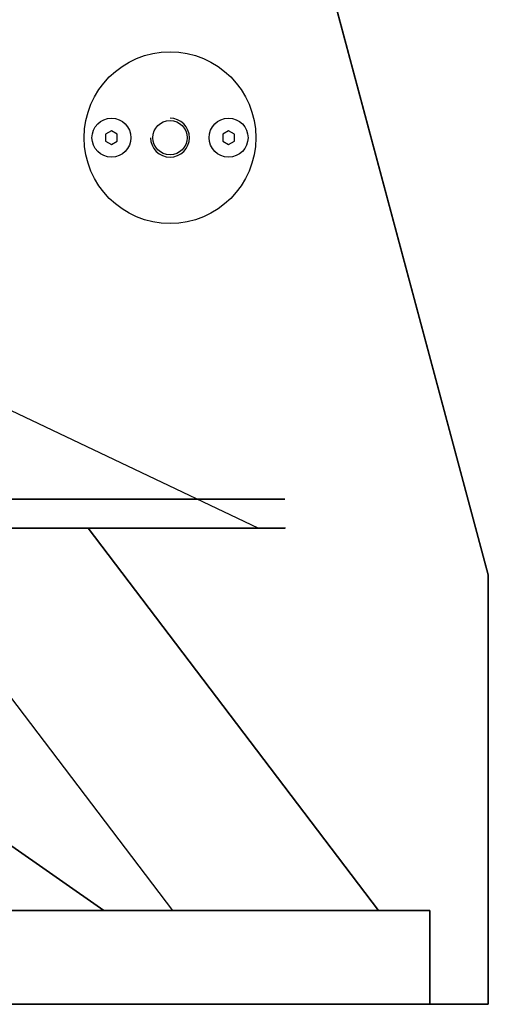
# Model space of a CAD drawing. Header units: millimetres. Extents: x -215 to 215, y -1755 to 257.
# Tile 6 of 7: x 94 to 215, y -255 to -3. Entities that reach past the tile are written whole.
import ezdxf

# ---------------------------------------------------------------- set-up
doc = ezdxf.new("R2010")
doc.units = ezdxf.units.MM
doc.layers.add('KF_LINE_212_9_i_SPEAKDETAIL', color=250, linetype='Continuous')
doc.layers.add('KF_LINE_212_9_i_SPEAKER', color=253, linetype='Continuous')

# ---------------------------------------------------------------- blocks, each defined once
blk = doc.blocks.new('KF_Line_212_9_i')
at = {"layer": 'KF_LINE_212_9_i_SPEAKDETAIL', "extrusion": (0, 1, 0)}
for points, elevation in [([(-32.13, -119.43), (-31.27, -117.93), (-32.13, -116.43), (-33.87, -116.43), (-34.73, -117.93), (-33.87, -119.43)], 508.5), ([(-32.13, -149.43), (-31.27, -147.93), (-32.13, -146.43), (-33.87, -146.43), (-34.73, -147.93), (-33.87, -149.43)], 508.5), ([(-32.13, -119.43), (-31.27, -117.93), (-32.13, -116.43), (-33.87, -116.43), (-34.73, -117.93), (-33.87, -119.43)], -508.5), ([(-32.13, -149.43), (-31.27, -147.93), (-32.13, -146.43), (-33.87, -146.43), (-34.73, -147.93), (-33.87, -149.43)], -508.5)]:
    blk.add_lwpolyline(points, close=True, dxfattribs=dict(at, elevation=elevation))
for centre, radius in [((-33, -132.93, 508.5), 22), ((-33, -147.93, 508.5), 5), ((-33, -117.93, 508.5), 5), ((-33, -132.93, 508.5), 4.4), ((-33, -132.93, -508.5), 22), ((-33, -147.93, -508.5), 5), ((-33, -117.93, -508.5), 5), ((-33, -132.93, -508.5), 4.4)]:
    blk.add_circle(centre, radius, dxfattribs=at)
for centre in [(-33, -132.93, 508.5), (-33, -132.93, -508.5)]:
    blk.add_arc(centre, 5, 90, 0, dxfattribs=at)
at = {"layer": 'KF_LINE_212_9_i_SPEAKDETAIL', "color": 253}
for points, invisible_edges in [([(231, 492.5, -115.94), (231, 480, -115.94), (231, 480, 115.06), (231, 492.5, 115.06)], 5), ([(231, 480, -134), (231, 480, -183.5), (231, 492.5, -183.5), (231, 492.5, -134)], 10), ([(231, 480, -199.5), (231, 248, -199.5), (231, 256, -191.5), (231, 472, -191.5)], 10), ([(231, 480, -115.94), (231, 472, -126), (231, 256, -126), (231, 248, -115.94)], 5), ([(231, 480, -183.5), (231, 477.66, -189.16), (231, 472, -191.5), (231, 480, -199.5)], 12), ([(231, 472, -126), (231, 480, -115.94), (231, 480, -134), (231, 477.66, -128.34)], 3), ([(231, 256, -126), (231, 248, -115.94), (231, 248, -134), (231, 250.34, -128.34)], 3), ([(231, 248, -183.5), (231, 250.34, -189.16), (231, 256, -191.5), (231, 248, -199.5)], 12), ([(231, 248, -115.94), (231, 248, 115.06), (231, 235.5, 115.06), (231, 235.5, -115.94)], 10), ([(231, 248, -115.94), (231, 248, -134), (231, 235.5, -134), (231, 235.5, -115.94)], 11), ([(231, 248, -134), (231, 248, -183.5), (231, 235.5, -183.5), (231, 235.5, -134)], 10), ([(231, 248, -183.5), (231, 248, -199.5), (231, 235.5, -199.5), (231, 235.5, -183.5)], 9)]:
    blk.add_3dface(points, dxfattribs=dict(at, invisible_edges=invisible_edges))
at = {"layer": 'KF_LINE_212_9_i_SPEAKDETAIL'}
for points, invisible_edges in [([(231, 480, -115.94), (213.87, 443.36, -91.57), (213.87, 286.64, -91.57), (231, 248, -115.94)], 2), ([(231, 480, -115.94), (213.87, 443.36, -91.57), (213.87, 443.36, 90.69), (231, 480, 115.06)], 2), ([(231, 248, -115.94), (213.87, 286.64, -91.57), (213.87, 286.64, 90.69), (231, 248, 115.06)], 2), ([(231, 235.5, -199.5), (231, 173.11, -138.11), (231, 124.9, -186.32), (231, 124.9, -199.5)], 5), ([(231, 235.5, -89.9), (231, 235.5, -199.5), (231, 173.11, -138.11), (231, 221.32, -89.9)], 10), ([(125.56, 149.78, -114.78), (125.56, 169.97, -90.19), (133, 169.97, -90.19), (133, 149.78, -114.78)], 10), ([(133, 149.9, -114.9), (133, 170.11, -90.28), (133, 147, -59.12), (133, 120.56, -85.56)], 10), ([(133, 149.78, -114.78), (133, 169.97, -90.19), (133, 164.46, -86.39), (133, 145.12, -109.96)], 10), ([(77.19, 61.93, -26.93), (77.19, 66.67, -21.16), (133, 164.46, -86.39), (133, 145.12, -109.96)], 10), ([(125.56, 125.19, -134.97), (125.56, 149.78, -114.78), (133, 149.78, -114.78), (133, 125.19, -134.97)], 10), ([(133, 125.28, -135.11), (133, 149.9, -114.9), (133, 120.56, -85.56), (133, 94.12, -112)], 10), ([(133, 125.19, -134.97), (133, 149.78, -114.78), (133, 145.12, -109.96), (133, 121.55, -129.3)], 10), ([(77.19, 56.16, -31.67), (77.19, 61.93, -26.93), (133, 145.12, -109.96), (133, 121.55, -129.3)], 10), ([(125.56, 97.12, -149.97), (125.56, 125.19, -134.97), (133, 125.19, -134.97), (133, 97.12, -149.97)], 10), ([(133, 97.19, -150.13), (133, 125.28, -135.11), (133, 94.12, -112), (133, 83.26, -112)], 10), ([(133, 97.12, -149.97), (133, 125.19, -134.97), (133, 121.55, -129.3), (133, 94.66, -143.67)], 10), ([(231, -54.9, -186.32), (231, -54.9, -199.5), (231, 124.9, -199.5), (231, 124.9, -186.32)], 5), ([(77.19, 49.58, -35.19), (77.19, 56.16, -31.67), (133, 121.55, -129.3), (133, 94.66, -143.67)], 10), ([(125.56, 66.67, -159.21), (125.56, 97.12, -149.97), (133, 97.12, -149.97), (133, 66.67, -159.21)], 10), ([(133, 66.7, -159.38), (133, 97.19, -150.13), (133, 83.26, -112), (133, 59.13, -112)], 10), ([(133, 66.67, -159.21), (133, 97.12, -149.97), (133, 94.66, -143.67), (133, 65.49, -152.52)], 10), ([(77.19, 42.43, -37.36), (77.19, 49.58, -35.19), (133, 94.66, -143.67), (133, 65.49, -152.52)], 10), ([(125.56, 35, -162.33), (125.56, 66.67, -159.21), (133, 66.67, -159.21), (133, 35, -162.33)], 10), ([(133, 35, -162.5), (133, 66.7, -159.38), (133, 59.13, -112), (133, 35, -112)], 10), ([(133, 35, -162.33), (133, 66.67, -159.21), (133, 65.49, -152.52), (133, 35.15, -155.51)], 10), ([(77.19, 35, -38.09), (77.19, 42.43, -37.36), (133, 65.49, -152.52), (133, 35.15, -155.51)], 2), ([(77.19, 27.57, -37.36), (77.19, 35, -38.09), (133, 35.15, -155.51), (133, 4.81, -152.52)], 10), ([(125.56, 3.33, -159.21), (125.56, 35, -162.33), (133, 35, -162.33), (133, 3.33, -159.21)], 10), ([(133, 3.33, -159.21), (133, 35, -162.33), (133, 35.15, -155.51), (133, 4.81, -152.52)], 10), ([(133, 35, -162.5), (133, 3.3, -159.38), (133, 10.87, -112), (133, 35, -112)], 10), ([(77.19, 20.42, -35.19), (77.19, 27.57, -37.36), (133, 4.81, -152.52), (133, -24.37, -143.67)], 10), ([(77.19, 13.84, -31.67), (77.19, 20.42, -35.19), (133, -24.37, -143.67), (133, -51.26, -129.3)], 10), ([(77.19, 8.07, -26.93), (77.19, 13.84, -31.67), (133, -51.26, -129.3), (133, -74.83, -109.96)], 10), ([(133, 3.3, -159.38), (133, -27.19, -150.13), (133, -13.26, -112), (133, 10.87, -112)], 10), ([(77.19, 3.33, -21.16), (77.19, 8.07, -26.93), (133, -74.83, -109.96), (133, -94.17, -86.39)], 10), ([(125.56, -27.12, -149.97), (125.56, 3.33, -159.21), (133, 3.33, -159.21), (133, -27.12, -149.97)], 10), ([(133, -27.12, -149.97), (133, 3.33, -159.21), (133, 4.81, -152.52), (133, -24.37, -143.67)], 10), ([(133, -27.19, -150.13), (133, -55.28, -135.11), (133, -24.12, -112), (133, -13.26, -112)], 10), ([(133, -55.28, -135.11), (133, -79.91, -114.9), (133, -50.56, -85.56), (133, -24.12, -112)], 10), ([(133, -55.19, -134.97), (133, -27.12, -149.97), (133, -24.37, -143.67), (133, -51.26, -129.3)], 10), ([(125.56, -55.19, -134.97), (125.56, -27.12, -149.97), (133, -27.12, -149.97), (133, -55.19, -134.97)], 10), ([(133, -79.91, -114.9), (133, -100.11, -90.28), (133, -77, -59.12), (133, -50.56, -85.56)], 10), ([(133, -79.78, -114.78), (133, -55.19, -134.97), (133, -51.26, -129.3), (133, -74.83, -109.96)], 10), ([(125.56, -79.78, -114.78), (125.56, -55.19, -134.97), (133, -55.19, -134.97), (133, -79.78, -114.78)], 10), ([(231, -151.32, -199.5), (231, -54.9, -199.5), (231, -54.9, -186.32), (231, -151.32, -89.9)], 10), ([(133, -99.97, -90.19), (133, -79.78, -114.78), (133, -74.83, -109.96), (133, -94.17, -86.39)], 10), ([(125.56, -99.97, -90.19), (125.56, -79.78, -114.78), (133, -79.78, -114.78), (133, -99.97, -90.19)], 10), ([(231, -204.1, -186.32), (231, -204.1, -199.5), (231, -151.32, -199.5), (231, -151.32, -133.54)], 5), ([(133, -179.1, -114.9), (133, -158.89, -90.28), (133, -182, -59.12), (133, -208.44, -85.56)], 10), ([(125.56, -179.22, -114.78), (125.56, -159.03, -90.19), (133, -159.03, -90.19), (133, -179.22, -114.78)], 10), ([(133, -179.22, -114.78), (133, -159.03, -90.19), (133, -164.54, -86.39), (133, -183.88, -109.96)], 10), ([(77.19, -267.07, -26.93), (77.19, -262.33, -21.16), (133, -164.54, -86.39), (133, -183.88, -109.96)], 10), ([(125.56, -203.81, -134.97), (125.56, -179.22, -114.78), (133, -179.22, -114.78), (133, -203.81, -134.97)], 10), ([(133, -203.72, -135.11), (133, -179.1, -114.9), (133, -208.44, -85.56), (133, -234.88, -112)], 10), ([(133, -203.72, -135.11), (133, -179.1, -114.9), (133, -208.44, -85.56), (133, -234.88, -112)], 10), ([(133, -203.81, -134.97), (133, -179.22, -114.78), (133, -183.88, -109.96), (133, -207.45, -129.3)], 10), ([(77.19, -272.84, -31.67), (77.19, -267.07, -26.93), (133, -183.88, -109.96), (133, -207.45, -129.3)], 10), ([(125.56, -231.88, -149.97), (125.56, -203.81, -134.97), (133, -203.81, -134.97), (133, -231.88, -149.97)], 10), ([(133, -231.81, -150.13), (133, -203.72, -135.11), (133, -234.88, -112), (133, -245.74, -112)], 10), ([(133, -231.88, -149.97), (133, -203.81, -134.97), (133, -207.45, -129.3), (133, -234.34, -143.67)], 10), ([(231, -383.9, -186.32), (231, -383.9, -199.5), (231, -204.1, -199.5), (231, -204.1, -186.32)], 5), ([(77.19, -279.42, -35.19), (77.19, -272.84, -31.67), (133, -207.45, -129.3), (133, -234.34, -143.67)], 10), ([(125.56, -262.33, -159.21), (125.56, -231.88, -149.97), (133, -231.88, -149.97), (133, -262.33, -159.21)], 10), ([(133, -262.3, -159.38), (133, -231.81, -150.13), (133, -245.74, -112), (133, -269.87, -112)], 10), ([(133, -262.33, -159.21), (133, -231.88, -149.97), (133, -234.34, -143.67), (133, -263.51, -152.52)], 10), ([(77.19, -286.57, -37.36), (77.19, -279.42, -35.19), (133, -234.34, -143.67), (133, -263.51, -152.52)], 10), ([(133, -294, -162.5), (133, -262.3, -159.38), (133, -269.87, -112), (133, -294, -112)], 10), ([(77.19, -294, -38.09), (77.19, -286.57, -37.36), (133, -263.51, -152.52), (133, -293.85, -155.51)], 2), ([(125.56, -294, -162.33), (125.56, -262.33, -159.21), (133, -262.33, -159.21), (133, -294, -162.33)], 10), ([(133, -294, -162.33), (133, -262.33, -159.21), (133, -263.51, -152.52), (133, -293.85, -155.51)], 10), ([(77.19, -301.43, -37.36), (77.19, -294, -38.09), (133, -293.85, -155.51), (133, -324.19, -152.52)], 10), ([(125.56, -325.67, -159.21), (125.56, -294, -162.33), (133, -294, -162.33), (133, -325.67, -159.21)], 10), ([(133, -325.67, -159.21), (133, -294, -162.33), (133, -293.85, -155.51), (133, -324.19, -152.52)], 10), ([(133, -294, -162.5), (133, -325.7, -159.38), (133, -318.13, -112), (133, -294, -112)], 10), ([(77.19, -308.58, -35.19), (77.19, -301.43, -37.36), (133, -324.19, -152.52), (133, -353.37, -143.67)], 10), ([(77.19, -315.16, -31.67), (77.19, -308.58, -35.19), (133, -353.37, -143.67), (133, -380.26, -129.3)], 10), ([(77.19, -320.93, -26.93), (77.19, -315.16, -31.67), (133, -380.26, -129.3), (133, -403.83, -109.96)], 10), ([(133, -325.7, -159.38), (133, -356.19, -150.13), (133, -342.26, -112), (133, -318.13, -112)], 10), ([(77.19, -325.67, -21.16), (77.19, -320.93, -26.93), (133, -403.83, -109.96), (133, -423.17, -86.39)], 10), ([(133, -356.12, -149.97), (133, -325.67, -159.21), (133, -324.19, -152.52), (133, -353.37, -143.67)], 10), ([(125.56, -356.12, -149.97), (125.56, -325.67, -159.21), (133, -325.67, -159.21), (133, -356.12, -149.97)], 10), ([(133, -356.19, -150.13), (133, -384.28, -135.11), (133, -353.12, -112), (133, -342.26, -112)], 10), ([(133, -384.28, -135.11), (133, -408.9, -114.9), (133, -379.56, -85.56), (133, -353.12, -112)], 10), ([(133, -384.19, -134.97), (133, -356.12, -149.97), (133, -353.37, -143.67), (133, -380.26, -129.3)], 10), ([(125.56, -384.19, -134.97), (125.56, -356.12, -149.97), (133, -356.12, -149.97), (133, -384.19, -134.97)], 10), ([(133, -408.9, -114.9), (133, -429.11, -90.28), (133, -406, -59.12), (133, -379.56, -85.56)], 10), ([(133, -408.78, -114.78), (133, -384.19, -134.97), (133, -380.26, -129.3), (133, -403.83, -109.96)], 10), ([(125.56, -408.78, -114.78), (125.56, -384.19, -134.97), (133, -384.19, -134.97), (133, -408.78, -114.78)], 10), ([(231, -492.5, -199.5), (231, -432.11, -138.11), (231, -383.9, -186.32), (231, -383.9, -199.5)], 5), ([(133, -428.97, -90.19), (133, -408.78, -114.78), (133, -403.83, -109.96), (133, -423.17, -86.39)], 10), ([(125.56, -428.97, -90.19), (125.56, -408.78, -114.78), (133, -408.78, -114.78), (133, -428.97, -90.19)], 10), ([(231, -492.5, -199.5), (231, -432.11, -138.11), (231, -480.32, -89.9), (231, -492.5, -89.9)], 5)]:
    blk.add_3dface(points, dxfattribs=dict(at, invisible_edges=invisible_edges))
for points in [[(231, 221.32, -89.9), (231, 124.9, -186.32), (133, 94.12, -112), (133, 147, -59.12)], [(231, 124.9, -186.32), (231, -54.9, -186.32), (133, -24.12, -112), (133, 94.12, -112)], [(133, -24.12, -112), (231, -54.9, -186.32), (231, -151.32, -89.9), (133, -77, -59.12)], [(133, -182, -59.12), (231, -151.32, -133.54), (231, -204.1, -186.32), (133, -234.88, -112)], [(231, -151.32, 133.54), (133, -182, 59.12), (133, -182, -59.12), (231, -151.32, -133.54)], [(133, -234.88, -112), (231, -204.1, -186.32), (231, -383.9, -186.32), (133, -353.12, -112)], [(133, -353.12, -112), (231, -383.9, -186.32), (231, -480.32, -89.9), (133, -406, -59.12)]]:
    blk.add_3dface(points, dxfattribs=at)
at = {"layer": 'KF_LINE_212_9_i_SPEAKER'}
for points, invisible_edges in [([(-255, 507.5, -107.32), (-255, 507.5, 107.32), (145, 507.5, 214.5), (145, 507.5, -214.5)], 4), ([(145, 507.5, -214.5), (145, 507.5, 214.5), (255, 507.5, 214.5), (255, 507.5, -214.5)], 1), ([(255, -507.5, -214.5), (255, -492.5, -199.5), (255, 492.5, -199.5), (255, 507.5, -214.5)], 5), ([(255, 507.5, -214.5), (255, 507.5, 214.5), (255, 492.5, 199.5), (255, 492.5, -199.5)], 10), ([(231, 480, -183.5), (231, 480, -199.5), (231, 492.5, -199.5), (231, 492.5, -183.5)], 9), ([(231, 480, -115.94), (231, 480, -134), (231, 492.5, -134), (231, 492.5, -115.94)], 11), ([(-255, -507.5, 107.32), (145, -507.5, 214.5), (145, -507.5, -214.5), (-255, -507.5, -107.32)], 2), ([(255, -507.5, -214.5), (255, -507.5, 214.5), (145, -507.5, 214.5), (145, -507.5, -214.5)], 4)]:
    blk.add_3dface(points, dxfattribs=dict(at, invisible_edges=invisible_edges))
for points in [[(145, 507.5, -214.5), (-255, 507.5, -107.32), (-255, -507.5, -107.32), (145, -507.5, -214.5)], [(255, 507.5, -214.5), (145, 507.5, -214.5), (145, -507.5, -214.5), (255, -507.5, -214.5)], [(255, -492.5, -199.5), (231, -492.5, -199.5), (231, 492.5, -199.5), (255, 492.5, -199.5)], [(231, 492.5, -199.5), (255, 492.5, -199.5), (255, 492.5, 199.5), (231, 492.5, 199.5)], [(255, -492.5, -199.5), (231, -492.5, -199.5), (231, -492.5, 199.5), (255, -492.5, 199.5)], [(255, -492.5, 199.5), (255, -507.5, 214.5), (255, -507.5, -214.5), (255, -492.5, -199.5)]]:
    blk.add_3dface(points, dxfattribs=at)

msp = doc.modelspace()

# ---------------------------------------------------------------- block references
at = {"color": 1, "extrusion": (-1, 0, 0)}
msp.add_blockref('KF_Line_212_9_i', (0, 0), dxfattribs=at)

doc.saveas('drawing.dxf')
